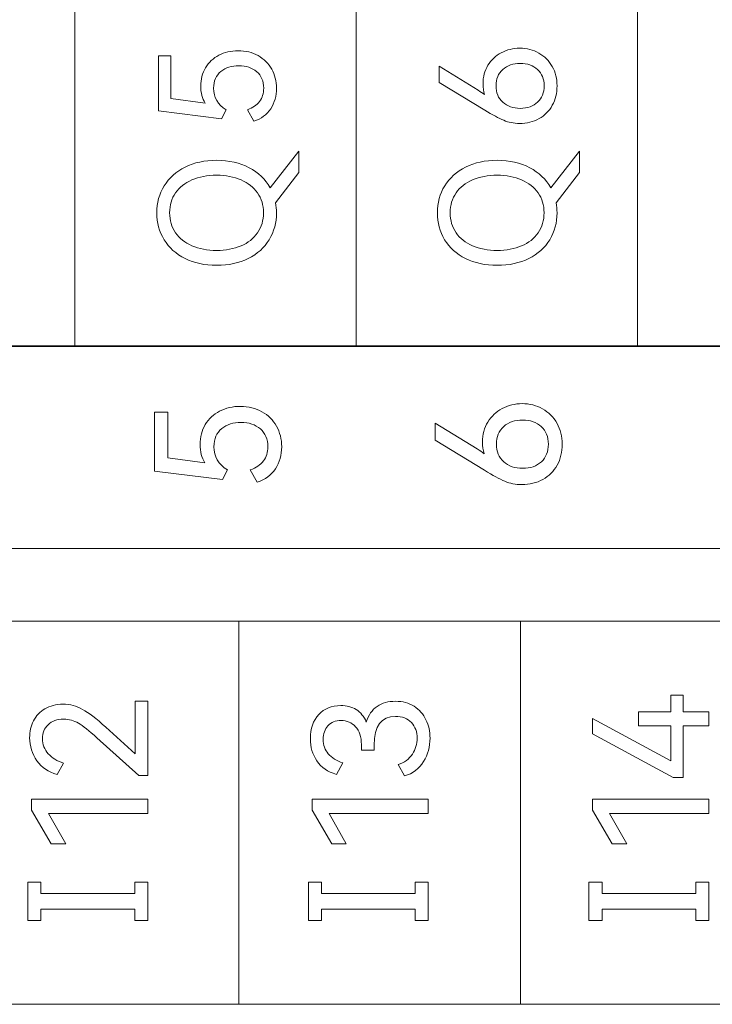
# Model space of a CAD drawing. Header units: millimetres. Extents: x 0 to 427, y 0 to 299.
# Tile 22 of 34: x 157 to 167, y 141 to 155. Entities that reach past the tile are written whole.
import ezdxf

# ---------------------------------------------------------------- set-up
doc = ezdxf.new("R2010")
doc.units = ezdxf.units.MM
doc.header["$MEASUREMENT"] = 0
doc.layers.add('layer 1', color=7, linetype='Continuous')

msp = doc.modelspace()

# ---------------------------------------------------------------- linework, layer by layer
at = {"layer": 'layer 1', "lineweight": 9}
for points in [[(158.112, 150.347), (158.112, 150.347), (158.112, 155.891), (158.112, 155.891)], [(162.183, 150.347), (162.183, 150.347), (162.183, 155.891), (162.183, 155.891)], [(166.253, 150.347), (166.253, 150.347), (166.253, 155.891), (166.253, 155.891)], [(160.487, 140.834), (160.487, 140.834), (160.487, 146.375), (160.487, 146.375)], [(164.558, 140.834), (164.558, 140.834), (164.558, 146.375), (164.558, 146.375)]]:
    msp.add_open_spline(points, degree=3, dxfattribs=at)
for points, knots in [([(159.934, 154.11), (159.934, 154.21), (159.958, 154.298), (160.004, 154.376), (160.004, 154.376), (160.051, 154.454), (160.115, 154.515), (160.197, 154.558), (160.197, 154.558), (160.279, 154.6), (160.372, 154.622), (160.476, 154.622), (160.476, 154.622), (160.584, 154.622), (160.68, 154.598), (160.764, 154.551), (160.764, 154.551), (160.849, 154.503), (160.914, 154.438), (160.961, 154.356), (160.961, 154.356), (161.007, 154.273), (161.03, 154.181), (161.03, 154.081), (161.03, 154.081), (161.03, 153.969), (161.003, 153.87), (160.947, 153.784), (160.947, 153.784), (160.891, 153.697), (160.81, 153.637), (160.703, 153.604), (160.703, 153.604), (160.703, 153.604), (160.609, 153.769), (160.609, 153.769), (160.609, 153.769), (160.687, 153.796), (160.745, 153.836), (160.785, 153.889), (160.785, 153.889), (160.825, 153.942), (160.845, 154.006), (160.845, 154.081), (160.845, 154.081), (160.845, 154.181), (160.811, 154.261), (160.744, 154.319), (160.744, 154.319), (160.677, 154.377), (160.59, 154.406), (160.485, 154.406), (160.485, 154.406), (160.382, 154.406), (160.296, 154.378), (160.226, 154.322), (160.226, 154.322), (160.155, 154.267), (160.12, 154.186), (160.12, 154.081), (160.12, 154.081), (160.12, 153.948), (160.18, 153.844), (160.301, 153.769), (160.301, 153.769), (160.301, 153.769), (160.235, 153.638), (160.235, 153.638), (160.235, 153.638), (160.235, 153.638), (159.322, 153.753), (159.322, 153.753), (159.322, 153.753), (159.322, 153.753), (159.322, 154.546), (159.322, 154.546), (159.322, 154.546), (159.322, 154.546), (159.501, 154.546), (159.501, 154.546), (159.501, 154.546), (159.501, 154.546), (159.501, 153.931), (159.501, 153.931), (159.501, 153.931), (159.501, 153.931), (159.999, 153.865), (159.999, 153.865), (159.999, 153.865), (159.956, 153.932), (159.934, 154.014), (159.934, 154.11)], [0, 0, 0, 0, 0.043478, 0.043478, 0.043478, 0.043478, 0.086957, 0.086957, 0.086957, 0.086957, 0.130435, 0.130435, 0.130435, 0.130435, 0.173913, 0.173913, 0.173913, 0.173913, 0.217391, 0.217391, 0.217391, 0.217391, 0.26087, 0.26087, 0.26087, 0.26087, 0.304348, 0.304348, 0.304348, 0.304348, 0.347826, 0.347826, 0.347826, 0.347826, 0.391304, 0.391304, 0.391304, 0.391304, 0.434783, 0.434783, 0.434783, 0.434783, 0.478261, 0.478261, 0.478261, 0.478261, 0.521739, 0.521739, 0.521739, 0.521739, 0.565217, 0.565217, 0.565217, 0.565217, 0.608696, 0.608696, 0.608696, 0.608696, 0.652174, 0.652174, 0.652174, 0.652174, 0.695652, 0.695652, 0.695652, 0.695652, 0.73913, 0.73913, 0.73913, 0.73913, 0.782609, 0.782609, 0.782609, 0.782609, 0.826087, 0.826087, 0.826087, 0.826087, 0.869565, 0.869565, 0.869565, 0.869565, 0.913043, 0.913043, 0.913043, 0.913043, 0.956522, 0.956522, 0.956522, 0.956522, 1, 1, 1, 1]), ([(164.017, 154.145), (164.017, 154.244), (164.041, 154.333), (164.088, 154.411), (164.088, 154.411), (164.136, 154.489), (164.2, 154.549), (164.281, 154.593), (164.281, 154.593), (164.362, 154.637), (164.451, 154.658), (164.549, 154.658), (164.549, 154.658), (164.65, 154.658), (164.742, 154.635), (164.824, 154.588), (164.824, 154.588), (164.907, 154.542), (164.971, 154.477), (165.018, 154.394), (165.018, 154.394), (165.065, 154.31), (165.088, 154.217), (165.088, 154.115), (165.088, 154.115), (165.088, 154.009), (165.065, 153.915), (165.019, 153.833), (165.019, 153.833), (164.973, 153.75), (164.909, 153.686), (164.827, 153.64), (164.827, 153.64), (164.744, 153.594), (164.65, 153.571), (164.545, 153.571), (164.545, 153.571), (164.462, 153.571), (164.386, 153.586), (164.316, 153.616), (164.316, 153.616), (164.247, 153.646), (164.155, 153.695), (164.042, 153.764), (164.042, 153.764), (164.042, 153.764), (163.382, 154.165), (163.382, 154.165), (163.382, 154.165), (163.382, 154.165), (163.382, 154.397), (163.382, 154.397), (163.382, 154.397), (163.382, 154.397), (163.946, 154.051), (163.946, 154.051), (163.946, 154.051), (163.98, 154.029), (164.011, 154.008), (164.04, 153.987), (164.04, 153.987), (164.025, 154.034), (164.017, 154.087), (164.017, 154.145)], [0, 0, 0, 0, 0.0625, 0.0625, 0.0625, 0.0625, 0.125, 0.125, 0.125, 0.125, 0.1875, 0.1875, 0.1875, 0.1875, 0.25, 0.25, 0.25, 0.25, 0.3125, 0.3125, 0.3125, 0.3125, 0.375, 0.375, 0.375, 0.375, 0.4375, 0.4375, 0.4375, 0.4375, 0.5, 0.5, 0.5, 0.5, 0.5625, 0.5625, 0.5625, 0.5625, 0.625, 0.625, 0.625, 0.625, 0.6875, 0.6875, 0.6875, 0.6875, 0.75, 0.75, 0.75, 0.75, 0.8125, 0.8125, 0.8125, 0.8125, 0.875, 0.875, 0.875, 0.875, 0.9375, 0.9375, 0.9375, 0.9375, 1, 1, 1, 1]), ([(164.902, 154.115), (164.902, 154.213), (164.87, 154.291), (164.806, 154.35), (164.806, 154.35), (164.742, 154.409), (164.658, 154.438), (164.556, 154.438), (164.556, 154.438), (164.452, 154.438), (164.368, 154.409), (164.303, 154.351), (164.303, 154.351), (164.238, 154.293), (164.205, 154.214), (164.205, 154.115), (164.205, 154.115), (164.205, 154.016), (164.238, 153.936), (164.303, 153.878), (164.303, 153.878), (164.368, 153.819), (164.452, 153.789), (164.556, 153.789), (164.556, 153.789), (164.66, 153.789), (164.744, 153.819), (164.807, 153.878), (164.807, 153.878), (164.871, 153.936), (164.902, 154.016), (164.902, 154.115)], [0, 0, 0, 0, 0.125, 0.125, 0.125, 0.125, 0.25, 0.25, 0.25, 0.25, 0.375, 0.375, 0.375, 0.375, 0.5, 0.5, 0.5, 0.5, 0.625, 0.625, 0.625, 0.625, 0.75, 0.75, 0.75, 0.75, 0.875, 0.875, 0.875, 0.875, 1, 1, 1, 1]), ([(161.354, 153.171), (161.354, 153.171), (161.354, 152.863), (161.354, 152.863), (161.354, 152.863), (161.354, 152.863), (161.017, 152.423), (161.017, 152.423), (161.017, 152.423), (161.026, 152.376), (161.03, 152.327), (161.03, 152.279), (161.03, 152.279), (161.03, 152.135), (160.995, 152.005), (160.925, 151.89), (160.925, 151.89), (160.855, 151.774), (160.754, 151.684), (160.622, 151.618), (160.622, 151.618), (160.491, 151.552), (160.338, 151.52), (160.164, 151.52), (160.164, 151.52), (159.991, 151.52), (159.839, 151.552), (159.707, 151.618), (159.707, 151.618), (159.576, 151.684), (159.475, 151.774), (159.405, 151.89), (159.405, 151.89), (159.334, 152.005), (159.299, 152.135), (159.299, 152.279), (159.299, 152.279), (159.299, 152.422), (159.335, 152.552), (159.406, 152.667), (159.406, 152.667), (159.477, 152.783), (159.578, 152.873), (159.709, 152.939), (159.709, 152.939), (159.839, 153.005), (159.991, 153.038), (160.164, 153.038), (160.164, 153.038), (160.344, 153.038), (160.501, 153.002), (160.635, 152.931), (160.635, 152.931), (160.769, 152.86), (160.87, 152.763), (160.939, 152.641), (160.939, 152.641), (160.939, 152.641), (161.354, 153.171), (161.354, 153.171)], [0, 0, 0, 0, 0.066667, 0.066667, 0.066667, 0.066667, 0.133333, 0.133333, 0.133333, 0.133333, 0.2, 0.2, 0.2, 0.2, 0.266667, 0.266667, 0.266667, 0.266667, 0.333333, 0.333333, 0.333333, 0.333333, 0.4, 0.4, 0.4, 0.4, 0.466667, 0.466667, 0.466667, 0.466667, 0.533333, 0.533333, 0.533333, 0.533333, 0.6, 0.6, 0.6, 0.6, 0.666667, 0.666667, 0.666667, 0.666667, 0.733333, 0.733333, 0.733333, 0.733333, 0.8, 0.8, 0.8, 0.8, 0.866667, 0.866667, 0.866667, 0.866667, 0.933333, 0.933333, 0.933333, 0.933333, 1, 1, 1, 1]), ([(165.411, 153.171), (165.411, 153.171), (165.411, 152.863), (165.411, 152.863), (165.411, 152.863), (165.411, 152.863), (165.074, 152.423), (165.074, 152.423), (165.074, 152.423), (165.083, 152.376), (165.088, 152.327), (165.088, 152.279), (165.088, 152.279), (165.088, 152.135), (165.053, 152.005), (164.982, 151.89), (164.982, 151.89), (164.912, 151.774), (164.811, 151.684), (164.68, 151.618), (164.68, 151.618), (164.548, 151.552), (164.395, 151.52), (164.221, 151.52), (164.221, 151.52), (164.048, 151.52), (163.896, 151.552), (163.765, 151.618), (163.765, 151.618), (163.633, 151.684), (163.532, 151.774), (163.462, 151.89), (163.462, 151.89), (163.392, 152.005), (163.357, 152.135), (163.357, 152.279), (163.357, 152.279), (163.357, 152.422), (163.392, 152.552), (163.463, 152.667), (163.463, 152.667), (163.534, 152.783), (163.635, 152.873), (163.766, 152.939), (163.766, 152.939), (163.897, 153.005), (164.048, 153.038), (164.221, 153.038), (164.221, 153.038), (164.402, 153.038), (164.559, 153.002), (164.692, 152.931), (164.692, 152.931), (164.826, 152.86), (164.927, 152.763), (164.996, 152.641), (164.996, 152.641), (164.996, 152.641), (165.411, 153.171), (165.411, 153.171)], [0, 0, 0, 0, 0.066667, 0.066667, 0.066667, 0.066667, 0.133333, 0.133333, 0.133333, 0.133333, 0.2, 0.2, 0.2, 0.2, 0.266667, 0.266667, 0.266667, 0.266667, 0.333333, 0.333333, 0.333333, 0.333333, 0.4, 0.4, 0.4, 0.4, 0.466667, 0.466667, 0.466667, 0.466667, 0.533333, 0.533333, 0.533333, 0.533333, 0.6, 0.6, 0.6, 0.6, 0.666667, 0.666667, 0.666667, 0.666667, 0.733333, 0.733333, 0.733333, 0.733333, 0.8, 0.8, 0.8, 0.8, 0.866667, 0.866667, 0.866667, 0.866667, 0.933333, 0.933333, 0.933333, 0.933333, 1, 1, 1, 1]), ([(160.164, 151.735), (160.297, 151.735), (160.414, 151.757), (160.517, 151.8), (160.517, 151.8), (160.619, 151.844), (160.699, 151.907), (160.756, 151.99), (160.756, 151.99), (160.814, 152.072), (160.842, 152.168), (160.842, 152.279), (160.842, 152.279), (160.842, 152.389), (160.814, 152.485), (160.756, 152.566), (160.756, 152.566), (160.699, 152.648), (160.619, 152.711), (160.517, 152.755), (160.517, 152.755), (160.414, 152.8), (160.297, 152.822), (160.164, 152.822), (160.164, 152.822), (160.029, 152.822), (159.911, 152.8), (159.808, 152.755), (159.808, 152.755), (159.706, 152.711), (159.626, 152.648), (159.57, 152.566), (159.57, 152.566), (159.513, 152.485), (159.485, 152.389), (159.485, 152.279), (159.485, 152.279), (159.485, 152.168), (159.513, 152.073), (159.57, 151.991), (159.57, 151.991), (159.626, 151.909), (159.706, 151.846), (159.808, 151.802), (159.808, 151.802), (159.911, 151.757), (160.029, 151.735), (160.164, 151.735)], [0, 0, 0, 0, 0.083333, 0.083333, 0.083333, 0.083333, 0.166667, 0.166667, 0.166667, 0.166667, 0.25, 0.25, 0.25, 0.25, 0.333333, 0.333333, 0.333333, 0.333333, 0.416667, 0.416667, 0.416667, 0.416667, 0.5, 0.5, 0.5, 0.5, 0.583333, 0.583333, 0.583333, 0.583333, 0.666667, 0.666667, 0.666667, 0.666667, 0.75, 0.75, 0.75, 0.75, 0.833333, 0.833333, 0.833333, 0.833333, 0.916667, 0.916667, 0.916667, 0.916667, 1, 1, 1, 1]), ([(164.221, 151.735), (164.354, 151.735), (164.472, 151.757), (164.574, 151.8), (164.574, 151.8), (164.677, 151.844), (164.757, 151.907), (164.814, 151.99), (164.814, 151.99), (164.871, 152.072), (164.9, 152.168), (164.9, 152.279), (164.9, 152.279), (164.9, 152.389), (164.871, 152.485), (164.814, 152.566), (164.814, 152.566), (164.757, 152.648), (164.677, 152.711), (164.574, 152.755), (164.574, 152.755), (164.472, 152.8), (164.354, 152.822), (164.221, 152.822), (164.221, 152.822), (164.087, 152.822), (163.968, 152.8), (163.866, 152.755), (163.866, 152.755), (163.763, 152.711), (163.684, 152.648), (163.627, 152.566), (163.627, 152.566), (163.571, 152.485), (163.542, 152.389), (163.542, 152.279), (163.542, 152.279), (163.542, 152.168), (163.571, 152.073), (163.627, 151.991), (163.627, 151.991), (163.684, 151.909), (163.763, 151.846), (163.866, 151.802), (163.866, 151.802), (163.968, 151.757), (164.087, 151.735), (164.221, 151.735)], [0, 0, 0, 0, 0.083333, 0.083333, 0.083333, 0.083333, 0.166667, 0.166667, 0.166667, 0.166667, 0.25, 0.25, 0.25, 0.25, 0.333333, 0.333333, 0.333333, 0.333333, 0.416667, 0.416667, 0.416667, 0.416667, 0.5, 0.5, 0.5, 0.5, 0.583333, 0.583333, 0.583333, 0.583333, 0.666667, 0.666667, 0.666667, 0.666667, 0.75, 0.75, 0.75, 0.75, 0.833333, 0.833333, 0.833333, 0.833333, 0.916667, 0.916667, 0.916667, 0.916667, 1, 1, 1, 1]), ([(137.761, 147.423), (137.761, 147.423), (137.761, 150.354), (137.761, 150.354), (137.761, 150.354), (137.761, 150.354), (174.394, 150.354), (174.394, 150.354), (174.394, 150.354), (174.394, 150.354), (174.394, 147.423), (174.394, 147.423), (174.394, 147.423), (174.394, 147.423), (137.761, 147.423), (137.761, 147.423)], [0, 0, 0, 0, 0.25, 0.25, 0.25, 0.25, 0.5, 0.5, 0.5, 0.5, 0.75, 0.75, 0.75, 0.75, 1, 1, 1, 1]), ([(174.394, 150.347), (174.394, 150.347), (170.323, 150.347), (170.323, 150.347), (170.323, 150.347), (170.323, 150.347), (166.253, 150.347), (166.253, 150.347), (166.253, 150.347), (166.253, 150.347), (162.183, 150.347), (162.183, 150.347), (162.183, 150.347), (162.183, 150.347), (158.112, 150.347), (158.112, 150.347), (158.112, 150.347), (158.112, 150.347), (154.042, 150.347), (154.042, 150.347), (154.042, 150.347), (154.042, 150.347), (149.972, 150.347), (149.972, 150.347), (149.972, 150.347), (149.972, 150.347), (145.901, 150.347), (145.901, 150.347), (145.901, 150.347), (145.901, 150.347), (141.831, 150.347), (141.831, 150.347), (141.831, 150.347), (141.831, 150.347), (137.761, 150.347), (137.761, 150.347)], [0, 0, 0, 0, 0.111111, 0.111111, 0.111111, 0.111111, 0.222222, 0.222222, 0.222222, 0.222222, 0.333333, 0.333333, 0.333333, 0.333333, 0.444444, 0.444444, 0.444444, 0.444444, 0.555556, 0.555556, 0.555556, 0.555556, 0.666667, 0.666667, 0.666667, 0.666667, 0.777778, 0.777778, 0.777778, 0.777778, 0.888889, 0.888889, 0.888889, 0.888889, 1, 1, 1, 1]), ([(164.01, 148.966), (164.01, 149.073), (164.036, 149.169), (164.087, 149.253), (164.087, 149.253), (164.138, 149.337), (164.207, 149.402), (164.294, 149.449), (164.294, 149.449), (164.381, 149.496), (164.478, 149.519), (164.583, 149.519), (164.583, 149.519), (164.692, 149.519), (164.79, 149.494), (164.879, 149.444), (164.879, 149.444), (164.968, 149.394), (165.038, 149.324), (165.088, 149.234), (165.088, 149.234), (165.138, 149.145), (165.163, 149.045), (165.163, 148.934), (165.163, 148.934), (165.163, 148.821), (165.139, 148.719), (165.089, 148.63), (165.089, 148.63), (165.04, 148.542), (164.971, 148.472), (164.882, 148.423), (164.882, 148.423), (164.793, 148.374), (164.692, 148.349), (164.578, 148.349), (164.578, 148.349), (164.489, 148.349), (164.407, 148.365), (164.332, 148.397), (164.332, 148.397), (164.257, 148.429), (164.159, 148.482), (164.037, 148.556), (164.037, 148.556), (164.037, 148.556), (163.326, 148.989), (163.326, 148.989), (163.326, 148.989), (163.326, 148.989), (163.326, 149.238), (163.326, 149.238), (163.326, 149.238), (163.326, 149.238), (163.933, 148.865), (163.933, 148.865), (163.933, 148.865), (163.97, 148.842), (164.003, 148.819), (164.035, 148.796), (164.035, 148.796), (164.018, 148.847), (164.01, 148.904), (164.01, 148.966)], [0, 0, 0, 0, 0.0625, 0.0625, 0.0625, 0.0625, 0.125, 0.125, 0.125, 0.125, 0.1875, 0.1875, 0.1875, 0.1875, 0.25, 0.25, 0.25, 0.25, 0.3125, 0.3125, 0.3125, 0.3125, 0.375, 0.375, 0.375, 0.375, 0.4375, 0.4375, 0.4375, 0.4375, 0.5, 0.5, 0.5, 0.5, 0.5625, 0.5625, 0.5625, 0.5625, 0.625, 0.625, 0.625, 0.625, 0.6875, 0.6875, 0.6875, 0.6875, 0.75, 0.75, 0.75, 0.75, 0.8125, 0.8125, 0.8125, 0.8125, 0.875, 0.875, 0.875, 0.875, 0.9375, 0.9375, 0.9375, 0.9375, 1, 1, 1, 1]), ([(159.925, 148.929), (159.925, 149.036), (159.95, 149.132), (160, 149.216), (160, 149.216), (160.051, 149.3), (160.12, 149.365), (160.208, 149.411), (160.208, 149.411), (160.296, 149.457), (160.396, 149.48), (160.508, 149.48), (160.508, 149.48), (160.625, 149.48), (160.728, 149.454), (160.819, 149.403), (160.819, 149.403), (160.91, 149.352), (160.98, 149.282), (161.03, 149.194), (161.03, 149.194), (161.08, 149.105), (161.105, 149.006), (161.105, 148.897), (161.105, 148.897), (161.105, 148.777), (161.075, 148.67), (161.015, 148.577), (161.015, 148.577), (160.955, 148.484), (160.868, 148.42), (160.752, 148.384), (160.752, 148.384), (160.752, 148.384), (160.651, 148.561), (160.651, 148.561), (160.651, 148.561), (160.735, 148.591), (160.798, 148.634), (160.841, 148.691), (160.841, 148.691), (160.884, 148.748), (160.905, 148.817), (160.905, 148.897), (160.905, 148.897), (160.905, 149.006), (160.869, 149.091), (160.797, 149.154), (160.797, 149.154), (160.724, 149.217), (160.631, 149.248), (160.518, 149.248), (160.518, 149.248), (160.407, 149.248), (160.314, 149.218), (160.239, 149.158), (160.239, 149.158), (160.163, 149.098), (160.125, 149.011), (160.125, 148.897), (160.125, 148.897), (160.125, 148.754), (160.19, 148.642), (160.32, 148.561), (160.32, 148.561), (160.32, 148.561), (160.249, 148.421), (160.249, 148.421), (160.249, 148.421), (160.249, 148.421), (159.266, 148.544), (159.266, 148.544), (159.266, 148.544), (159.266, 148.544), (159.266, 149.398), (159.266, 149.398), (159.266, 149.398), (159.266, 149.398), (159.458, 149.398), (159.458, 149.398), (159.458, 149.398), (159.458, 149.398), (159.458, 148.737), (159.458, 148.737), (159.458, 148.737), (159.458, 148.737), (159.994, 148.665), (159.994, 148.665), (159.994, 148.665), (159.948, 148.737), (159.925, 148.826), (159.925, 148.929)], [0, 0, 0, 0, 0.043478, 0.043478, 0.043478, 0.043478, 0.086957, 0.086957, 0.086957, 0.086957, 0.130435, 0.130435, 0.130435, 0.130435, 0.173913, 0.173913, 0.173913, 0.173913, 0.217391, 0.217391, 0.217391, 0.217391, 0.26087, 0.26087, 0.26087, 0.26087, 0.304348, 0.304348, 0.304348, 0.304348, 0.347826, 0.347826, 0.347826, 0.347826, 0.391304, 0.391304, 0.391304, 0.391304, 0.434783, 0.434783, 0.434783, 0.434783, 0.478261, 0.478261, 0.478261, 0.478261, 0.521739, 0.521739, 0.521739, 0.521739, 0.565217, 0.565217, 0.565217, 0.565217, 0.608696, 0.608696, 0.608696, 0.608696, 0.652174, 0.652174, 0.652174, 0.652174, 0.695652, 0.695652, 0.695652, 0.695652, 0.73913, 0.73913, 0.73913, 0.73913, 0.782609, 0.782609, 0.782609, 0.782609, 0.826087, 0.826087, 0.826087, 0.826087, 0.869565, 0.869565, 0.869565, 0.869565, 0.913043, 0.913043, 0.913043, 0.913043, 0.956522, 0.956522, 0.956522, 0.956522, 1, 1, 1, 1]), ([(164.963, 148.934), (164.963, 149.04), (164.929, 149.124), (164.859, 149.187), (164.859, 149.187), (164.79, 149.251), (164.701, 149.282), (164.59, 149.282), (164.59, 149.282), (164.478, 149.282), (164.387, 149.251), (164.317, 149.189), (164.317, 149.189), (164.247, 149.126), (164.212, 149.041), (164.212, 148.934), (164.212, 148.934), (164.212, 148.827), (164.247, 148.742), (164.317, 148.679), (164.317, 148.679), (164.387, 148.615), (164.478, 148.584), (164.59, 148.584), (164.59, 148.584), (164.702, 148.584), (164.792, 148.615), (164.861, 148.679), (164.861, 148.679), (164.929, 148.742), (164.963, 148.827), (164.963, 148.934)], [0, 0, 0, 0, 0.125, 0.125, 0.125, 0.125, 0.25, 0.25, 0.25, 0.25, 0.375, 0.375, 0.375, 0.375, 0.5, 0.5, 0.5, 0.5, 0.625, 0.625, 0.625, 0.625, 0.75, 0.75, 0.75, 0.75, 0.875, 0.875, 0.875, 0.875, 1, 1, 1, 1]), ([(184.909, 146.375), (184.909, 146.375), (180.839, 146.375), (180.839, 146.375), (180.839, 146.375), (180.839, 146.375), (176.769, 146.375), (176.769, 146.375), (176.769, 146.375), (176.769, 146.375), (172.698, 146.375), (172.698, 146.375), (172.698, 146.375), (172.698, 146.375), (168.628, 146.375), (168.628, 146.375), (168.628, 146.375), (168.628, 146.375), (164.558, 146.375), (164.558, 146.375), (164.558, 146.375), (164.558, 146.375), (160.487, 146.375), (160.487, 146.375), (160.487, 146.375), (160.487, 146.375), (156.417, 146.375), (156.417, 146.375), (156.417, 146.375), (156.417, 146.375), (152.347, 146.375), (152.347, 146.375), (152.347, 146.375), (152.347, 146.375), (148.277, 146.375), (148.277, 146.375)], [0, 0, 0, 0, 0.111111, 0.111111, 0.111111, 0.111111, 0.222222, 0.222222, 0.222222, 0.222222, 0.333333, 0.333333, 0.333333, 0.333333, 0.444444, 0.444444, 0.444444, 0.444444, 0.555556, 0.555556, 0.555556, 0.555556, 0.666667, 0.666667, 0.666667, 0.666667, 0.777778, 0.777778, 0.777778, 0.777778, 0.888889, 0.888889, 0.888889, 0.888889, 1, 1, 1, 1]), ([(158.987, 144.457), (158.987, 144.457), (158.987, 145.216), (158.987, 145.216), (158.987, 145.216), (158.987, 145.216), (159.168, 145.216), (159.168, 145.216), (159.168, 145.216), (159.168, 145.216), (159.168, 144.145), (159.168, 144.145), (159.168, 144.145), (159.168, 144.145), (159.037, 144.145), (159.037, 144.145), (159.037, 144.145), (159.037, 144.145), (158.432, 144.689), (158.432, 144.689), (158.432, 144.689), (158.319, 144.791), (158.23, 144.862), (158.165, 144.9), (158.165, 144.9), (158.1, 144.938), (158.029, 144.957), (157.953, 144.957), (157.953, 144.957), (157.855, 144.957), (157.779, 144.93), (157.726, 144.877), (157.726, 144.877), (157.672, 144.823), (157.646, 144.756), (157.646, 144.675), (157.646, 144.675), (157.646, 144.593), (157.673, 144.52), (157.729, 144.457), (157.729, 144.457), (157.785, 144.395), (157.859, 144.349), (157.951, 144.322), (157.951, 144.322), (157.951, 144.322), (157.856, 144.157), (157.856, 144.157), (157.856, 144.157), (157.731, 144.191), (157.634, 144.257), (157.564, 144.356), (157.564, 144.356), (157.495, 144.456), (157.46, 144.567), (157.46, 144.689), (157.46, 144.689), (157.46, 144.778), (157.479, 144.859), (157.516, 144.932), (157.516, 144.932), (157.553, 145.005), (157.608, 145.064), (157.681, 145.107), (157.681, 145.107), (157.754, 145.151), (157.841, 145.173), (157.944, 145.173), (157.944, 145.173), (158.043, 145.173), (158.137, 145.148), (158.226, 145.099), (158.226, 145.099), (158.314, 145.05), (158.426, 144.965), (158.56, 144.843), (158.56, 144.843), (158.56, 144.843), (158.987, 144.457), (158.987, 144.457)], [0, 0, 0, 0, 0.05, 0.05, 0.05, 0.05, 0.1, 0.1, 0.1, 0.1, 0.15, 0.15, 0.15, 0.15, 0.2, 0.2, 0.2, 0.2, 0.25, 0.25, 0.25, 0.25, 0.3, 0.3, 0.3, 0.3, 0.35, 0.35, 0.35, 0.35, 0.4, 0.4, 0.4, 0.4, 0.45, 0.45, 0.45, 0.45, 0.5, 0.5, 0.5, 0.5, 0.55, 0.55, 0.55, 0.55, 0.6, 0.6, 0.6, 0.6, 0.65, 0.65, 0.65, 0.65, 0.7, 0.7, 0.7, 0.7, 0.75, 0.75, 0.75, 0.75, 0.8, 0.8, 0.8, 0.8, 0.85, 0.85, 0.85, 0.85, 0.9, 0.9, 0.9, 0.9, 0.95, 0.95, 0.95, 0.95, 1, 1, 1, 1]), ([(162.329, 144.916), (162.361, 145.017), (162.413, 145.092), (162.485, 145.142), (162.485, 145.142), (162.557, 145.191), (162.645, 145.216), (162.751, 145.216), (162.751, 145.216), (162.855, 145.216), (162.945, 145.192), (163.02, 145.143), (163.02, 145.143), (163.096, 145.094), (163.153, 145.029), (163.192, 144.948), (163.192, 144.948), (163.231, 144.867), (163.251, 144.778), (163.251, 144.682), (163.251, 144.682), (163.251, 144.56), (163.22, 144.447), (163.157, 144.344), (163.157, 144.344), (163.094, 144.241), (163.002, 144.171), (162.882, 144.136), (162.882, 144.136), (162.882, 144.136), (162.788, 144.301), (162.788, 144.301), (162.788, 144.301), (162.879, 144.33), (162.949, 144.38), (162.995, 144.452), (162.995, 144.452), (163.042, 144.523), (163.065, 144.599), (163.065, 144.682), (163.065, 144.682), (163.065, 144.772), (163.037, 144.847), (162.981, 144.908), (162.981, 144.908), (162.926, 144.968), (162.848, 144.998), (162.749, 144.998), (162.749, 144.998), (162.544, 144.998), (162.441, 144.859), (162.441, 144.579), (162.441, 144.579), (162.441, 144.579), (162.441, 144.508), (162.441, 144.508), (162.441, 144.508), (162.441, 144.508), (162.258, 144.51), (162.258, 144.51), (162.258, 144.51), (162.258, 144.51), (162.258, 144.59), (162.258, 144.59), (162.258, 144.59), (162.258, 144.703), (162.23, 144.789), (162.175, 144.848), (162.175, 144.848), (162.12, 144.907), (162.05, 144.937), (161.964, 144.937), (161.964, 144.937), (161.883, 144.937), (161.82, 144.911), (161.774, 144.861), (161.774, 144.861), (161.728, 144.81), (161.705, 144.745), (161.705, 144.666), (161.705, 144.666), (161.705, 144.583), (161.73, 144.513), (161.779, 144.456), (161.779, 144.456), (161.828, 144.399), (161.898, 144.355), (161.99, 144.324), (161.99, 144.324), (161.99, 144.324), (161.896, 144.159), (161.896, 144.159), (161.896, 144.159), (161.772, 144.196), (161.678, 144.26), (161.615, 144.353), (161.615, 144.353), (161.551, 144.445), (161.52, 144.554), (161.52, 144.677), (161.52, 144.677), (161.52, 144.821), (161.56, 144.937), (161.641, 145.024), (161.641, 145.024), (161.722, 145.111), (161.828, 145.154), (161.96, 145.154), (161.96, 145.154), (162.044, 145.154), (162.118, 145.135), (162.182, 145.096), (162.182, 145.096), (162.246, 145.057), (162.295, 144.997), (162.329, 144.916)], [0, 0, 0, 0, 0.034483, 0.034483, 0.034483, 0.034483, 0.068966, 0.068966, 0.068966, 0.068966, 0.103448, 0.103448, 0.103448, 0.103448, 0.137931, 0.137931, 0.137931, 0.137931, 0.172414, 0.172414, 0.172414, 0.172414, 0.206897, 0.206897, 0.206897, 0.206897, 0.241379, 0.241379, 0.241379, 0.241379, 0.275862, 0.275862, 0.275862, 0.275862, 0.310345, 0.310345, 0.310345, 0.310345, 0.344828, 0.344828, 0.344828, 0.344828, 0.37931, 0.37931, 0.37931, 0.37931, 0.413793, 0.413793, 0.413793, 0.413793, 0.448276, 0.448276, 0.448276, 0.448276, 0.482759, 0.482759, 0.482759, 0.482759, 0.517241, 0.517241, 0.517241, 0.517241, 0.551724, 0.551724, 0.551724, 0.551724, 0.586207, 0.586207, 0.586207, 0.586207, 0.62069, 0.62069, 0.62069, 0.62069, 0.655172, 0.655172, 0.655172, 0.655172, 0.689655, 0.689655, 0.689655, 0.689655, 0.724138, 0.724138, 0.724138, 0.724138, 0.758621, 0.758621, 0.758621, 0.758621, 0.793103, 0.793103, 0.793103, 0.793103, 0.827586, 0.827586, 0.827586, 0.827586, 0.862069, 0.862069, 0.862069, 0.862069, 0.896552, 0.896552, 0.896552, 0.896552, 0.931034, 0.931034, 0.931034, 0.931034, 0.965517, 0.965517, 0.965517, 0.965517, 1, 1, 1, 1]), ([(166.265, 145.063), (166.265, 145.063), (166.735, 145.063), (166.735, 145.063), (166.735, 145.063), (166.735, 145.063), (166.735, 145.303), (166.735, 145.303), (166.735, 145.303), (166.735, 145.303), (166.912, 145.303), (166.912, 145.303), (166.912, 145.303), (166.912, 145.303), (166.912, 145.063), (166.912, 145.063), (166.912, 145.063), (166.912, 145.063), (167.283, 145.063), (167.283, 145.063), (167.283, 145.063), (167.283, 145.063), (167.283, 144.859), (167.283, 144.859), (167.283, 144.859), (167.283, 144.859), (166.912, 144.859), (166.912, 144.859), (166.912, 144.859), (166.912, 144.859), (166.912, 144.116), (166.912, 144.116), (166.912, 144.116), (166.912, 144.116), (166.769, 144.116), (166.769, 144.116), (166.769, 144.116), (166.769, 144.116), (165.602, 144.746), (165.602, 144.746), (165.602, 144.746), (165.602, 144.746), (165.602, 144.969), (165.602, 144.969), (165.602, 144.969), (165.602, 144.969), (166.735, 144.354), (166.735, 144.354), (166.735, 144.354), (166.735, 144.354), (166.735, 144.859), (166.735, 144.859), (166.735, 144.859), (166.735, 144.859), (166.265, 144.859), (166.265, 144.859), (166.265, 144.859), (166.265, 144.859), (166.265, 145.063), (166.265, 145.063)], [0, 0, 0, 0, 0.066667, 0.066667, 0.066667, 0.066667, 0.133333, 0.133333, 0.133333, 0.133333, 0.2, 0.2, 0.2, 0.2, 0.266667, 0.266667, 0.266667, 0.266667, 0.333333, 0.333333, 0.333333, 0.333333, 0.4, 0.4, 0.4, 0.4, 0.466667, 0.466667, 0.466667, 0.466667, 0.533333, 0.533333, 0.533333, 0.533333, 0.6, 0.6, 0.6, 0.6, 0.666667, 0.666667, 0.666667, 0.666667, 0.733333, 0.733333, 0.733333, 0.733333, 0.8, 0.8, 0.8, 0.8, 0.866667, 0.866667, 0.866667, 0.866667, 0.933333, 0.933333, 0.933333, 0.933333, 1, 1, 1, 1]), ([(157.983, 143.155), (157.983, 143.155), (157.772, 143.155), (157.772, 143.155), (157.772, 143.155), (157.772, 143.155), (157.487, 143.643), (157.487, 143.643), (157.487, 143.643), (157.487, 143.643), (157.487, 143.799), (157.487, 143.799), (157.487, 143.799), (157.487, 143.799), (159.168, 143.799), (159.168, 143.799), (159.168, 143.799), (159.168, 143.799), (159.168, 143.593), (159.168, 143.593), (159.168, 143.593), (159.168, 143.593), (157.733, 143.593), (157.733, 143.593), (157.733, 143.593), (157.733, 143.593), (157.983, 143.155), (157.983, 143.155)], [0, 0, 0, 0, 0.142857, 0.142857, 0.142857, 0.142857, 0.285714, 0.285714, 0.285714, 0.285714, 0.428571, 0.428571, 0.428571, 0.428571, 0.571429, 0.571429, 0.571429, 0.571429, 0.714286, 0.714286, 0.714286, 0.714286, 0.857143, 0.857143, 0.857143, 0.857143, 1, 1, 1, 1]), ([(162.04, 143.155), (162.04, 143.155), (161.829, 143.155), (161.829, 143.155), (161.829, 143.155), (161.829, 143.155), (161.545, 143.643), (161.545, 143.643), (161.545, 143.643), (161.545, 143.643), (161.545, 143.799), (161.545, 143.799), (161.545, 143.799), (161.545, 143.799), (163.226, 143.799), (163.226, 143.799), (163.226, 143.799), (163.226, 143.799), (163.226, 143.593), (163.226, 143.593), (163.226, 143.593), (163.226, 143.593), (161.79, 143.593), (161.79, 143.593), (161.79, 143.593), (161.79, 143.593), (162.04, 143.155), (162.04, 143.155)], [0, 0, 0, 0, 0.142857, 0.142857, 0.142857, 0.142857, 0.285714, 0.285714, 0.285714, 0.285714, 0.428571, 0.428571, 0.428571, 0.428571, 0.571429, 0.571429, 0.571429, 0.571429, 0.714286, 0.714286, 0.714286, 0.714286, 0.857143, 0.857143, 0.857143, 0.857143, 1, 1, 1, 1]), ([(166.098, 143.155), (166.098, 143.155), (165.887, 143.155), (165.887, 143.155), (165.887, 143.155), (165.887, 143.155), (165.602, 143.643), (165.602, 143.643), (165.602, 143.643), (165.602, 143.643), (165.602, 143.799), (165.602, 143.799), (165.602, 143.799), (165.602, 143.799), (167.283, 143.799), (167.283, 143.799), (167.283, 143.799), (167.283, 143.799), (167.283, 143.593), (167.283, 143.593), (167.283, 143.593), (167.283, 143.593), (165.848, 143.593), (165.848, 143.593), (165.848, 143.593), (165.848, 143.593), (166.098, 143.155), (166.098, 143.155)], [0, 0, 0, 0, 0.142857, 0.142857, 0.142857, 0.142857, 0.285714, 0.285714, 0.285714, 0.285714, 0.428571, 0.428571, 0.428571, 0.428571, 0.571429, 0.571429, 0.571429, 0.571429, 0.714286, 0.714286, 0.714286, 0.714286, 0.857143, 0.857143, 0.857143, 0.857143, 1, 1, 1, 1]), ([(157.623, 142.601), (157.623, 142.601), (157.623, 142.435), (157.623, 142.435), (157.623, 142.435), (157.623, 142.435), (158.979, 142.435), (158.979, 142.435), (158.979, 142.435), (158.979, 142.435), (158.979, 142.601), (158.979, 142.601), (158.979, 142.601), (158.979, 142.601), (159.168, 142.601), (159.168, 142.601), (159.168, 142.601), (159.168, 142.601), (159.168, 142.044), (159.168, 142.044), (159.168, 142.044), (159.168, 142.044), (158.979, 142.044), (158.979, 142.044), (158.979, 142.044), (158.979, 142.044), (158.979, 142.211), (158.979, 142.211), (158.979, 142.211), (158.979, 142.211), (157.623, 142.211), (157.623, 142.211), (157.623, 142.211), (157.623, 142.211), (157.623, 142.044), (157.623, 142.044), (157.623, 142.044), (157.623, 142.044), (157.434, 142.044), (157.434, 142.044), (157.434, 142.044), (157.434, 142.044), (157.434, 142.601), (157.434, 142.601), (157.434, 142.601), (157.434, 142.601), (157.623, 142.601), (157.623, 142.601)], [0, 0, 0, 0, 0.083333, 0.083333, 0.083333, 0.083333, 0.166667, 0.166667, 0.166667, 0.166667, 0.25, 0.25, 0.25, 0.25, 0.333333, 0.333333, 0.333333, 0.333333, 0.416667, 0.416667, 0.416667, 0.416667, 0.5, 0.5, 0.5, 0.5, 0.583333, 0.583333, 0.583333, 0.583333, 0.666667, 0.666667, 0.666667, 0.666667, 0.75, 0.75, 0.75, 0.75, 0.833333, 0.833333, 0.833333, 0.833333, 0.916667, 0.916667, 0.916667, 0.916667, 1, 1, 1, 1]), ([(161.68, 142.601), (161.68, 142.601), (161.68, 142.435), (161.68, 142.435), (161.68, 142.435), (161.68, 142.435), (163.036, 142.435), (163.036, 142.435), (163.036, 142.435), (163.036, 142.435), (163.036, 142.601), (163.036, 142.601), (163.036, 142.601), (163.036, 142.601), (163.226, 142.601), (163.226, 142.601), (163.226, 142.601), (163.226, 142.601), (163.226, 142.044), (163.226, 142.044), (163.226, 142.044), (163.226, 142.044), (163.036, 142.044), (163.036, 142.044), (163.036, 142.044), (163.036, 142.044), (163.036, 142.211), (163.036, 142.211), (163.036, 142.211), (163.036, 142.211), (161.68, 142.211), (161.68, 142.211), (161.68, 142.211), (161.68, 142.211), (161.68, 142.044), (161.68, 142.044), (161.68, 142.044), (161.68, 142.044), (161.491, 142.044), (161.491, 142.044), (161.491, 142.044), (161.491, 142.044), (161.491, 142.601), (161.491, 142.601), (161.491, 142.601), (161.491, 142.601), (161.68, 142.601), (161.68, 142.601)], [0, 0, 0, 0, 0.083333, 0.083333, 0.083333, 0.083333, 0.166667, 0.166667, 0.166667, 0.166667, 0.25, 0.25, 0.25, 0.25, 0.333333, 0.333333, 0.333333, 0.333333, 0.416667, 0.416667, 0.416667, 0.416667, 0.5, 0.5, 0.5, 0.5, 0.583333, 0.583333, 0.583333, 0.583333, 0.666667, 0.666667, 0.666667, 0.666667, 0.75, 0.75, 0.75, 0.75, 0.833333, 0.833333, 0.833333, 0.833333, 0.916667, 0.916667, 0.916667, 0.916667, 1, 1, 1, 1]), ([(165.738, 142.601), (165.738, 142.601), (165.738, 142.435), (165.738, 142.435), (165.738, 142.435), (165.738, 142.435), (167.094, 142.435), (167.094, 142.435), (167.094, 142.435), (167.094, 142.435), (167.094, 142.601), (167.094, 142.601), (167.094, 142.601), (167.094, 142.601), (167.283, 142.601), (167.283, 142.601), (167.283, 142.601), (167.283, 142.601), (167.283, 142.044), (167.283, 142.044), (167.283, 142.044), (167.283, 142.044), (167.094, 142.044), (167.094, 142.044), (167.094, 142.044), (167.094, 142.044), (167.094, 142.211), (167.094, 142.211), (167.094, 142.211), (167.094, 142.211), (165.738, 142.211), (165.738, 142.211), (165.738, 142.211), (165.738, 142.211), (165.738, 142.044), (165.738, 142.044), (165.738, 142.044), (165.738, 142.044), (165.549, 142.044), (165.549, 142.044), (165.549, 142.044), (165.549, 142.044), (165.549, 142.601), (165.549, 142.601), (165.549, 142.601), (165.549, 142.601), (165.738, 142.601), (165.738, 142.601)], [0, 0, 0, 0, 0.083333, 0.083333, 0.083333, 0.083333, 0.166667, 0.166667, 0.166667, 0.166667, 0.25, 0.25, 0.25, 0.25, 0.333333, 0.333333, 0.333333, 0.333333, 0.416667, 0.416667, 0.416667, 0.416667, 0.5, 0.5, 0.5, 0.5, 0.583333, 0.583333, 0.583333, 0.583333, 0.666667, 0.666667, 0.666667, 0.666667, 0.75, 0.75, 0.75, 0.75, 0.833333, 0.833333, 0.833333, 0.833333, 0.916667, 0.916667, 0.916667, 0.916667, 1, 1, 1, 1]), ([(184.909, 140.834), (184.909, 140.834), (180.839, 140.834), (180.839, 140.834), (180.839, 140.834), (180.839, 140.834), (176.769, 140.834), (176.769, 140.834), (176.769, 140.834), (176.769, 140.834), (172.698, 140.834), (172.698, 140.834), (172.698, 140.834), (172.698, 140.834), (168.628, 140.834), (168.628, 140.834), (168.628, 140.834), (168.628, 140.834), (164.558, 140.834), (164.558, 140.834), (164.558, 140.834), (164.558, 140.834), (160.487, 140.834), (160.487, 140.834), (160.487, 140.834), (160.487, 140.834), (156.417, 140.834), (156.417, 140.834), (156.417, 140.834), (156.417, 140.834), (152.347, 140.834), (152.347, 140.834), (152.347, 140.834), (152.347, 140.834), (148.277, 140.834), (148.277, 140.834)], [0, 0, 0, 0, 0.111111, 0.111111, 0.111111, 0.111111, 0.222222, 0.222222, 0.222222, 0.222222, 0.333333, 0.333333, 0.333333, 0.333333, 0.444444, 0.444444, 0.444444, 0.444444, 0.555556, 0.555556, 0.555556, 0.555556, 0.666667, 0.666667, 0.666667, 0.666667, 0.777778, 0.777778, 0.777778, 0.777778, 0.888889, 0.888889, 0.888889, 0.888889, 1, 1, 1, 1])]:
    msp.add_open_spline(points, degree=3, knots=knots, dxfattribs=at)

doc.saveas('drawing.dxf')
